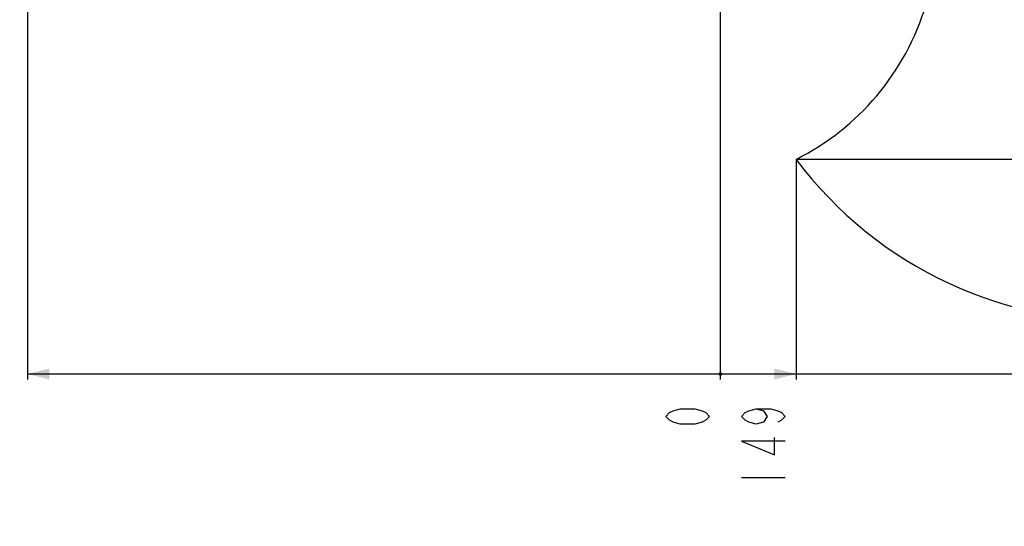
# Model space of a CAD drawing. Header units: millimetres. Extents: x 0 to 8493, y 0 to 6007.
# Tile 78 of 111: x 2990 to 4924, y 2036 to 3031. Entities that reach past the tile are written whole.
import ezdxf

# ---------------------------------------------------------------- set-up
doc = ezdxf.new("R2010")
doc.units = ezdxf.units.MM
doc.header["$LTSCALE"] = 467.107143
doc.layers.get('0').update_dxf_attribs({"linetype": 'CONTINUOUS'})
for name, color, linetype in [('304103000034_DXF_DIMENSION', 7, 'CONTINUOUS'), ('304103000046_DXF_DIMENSION', 7, 'CONTINUOUS'), ('最大动作范围图_DXF_CONTINUOUS_LINE', 7, 'CONTINUOUS'), ('最大动作范围图_DXF_DIMENSION', 7, 'CONTINUOUS')]:
    doc.layers.add(name, color=color, linetype=linetype)
doc.styles.get("Standard").update_dxf_attribs({"font": 'txt', "width": 0.7})
doc.dimstyles.new('DIMSTYLE_3', dxfattribs={"dimtxt": 85.714286, "dimasz": 42.857143, "dimexe": 1.5, "dimexo": 0, "dimgap": 3, "dimtad": 0, "dimtih": 1, "dimtoh": 1, "dimdec": 1, "dimdsep": 46, "dimtxsty": 'Standard', "dimblk": '_FILLED', "dimblk1": '_FILLED', "dimblk2": '_FILLED', "dimcen": 0.09, "dimclrt": 5, "dimazin": 2, "dimtp": 0.1, "dimtm": 0.1, "dimtfac": 1, "dimtdec": 1, "dimtofl": 0, "dimtmove": 0, "dimatfit": 3, "dimldrblk": '_FILLED', "dimfxl": 0, "dimtolj": 1, "dimarcsym": 0})
doc.dimstyles.new('DIMSTYLE_4', dxfattribs={"dimtxt": 85.714286, "dimasz": 42.857143, "dimexe": 1.5, "dimexo": 0, "dimgap": 3, "dimtad": 0, "dimtih": 1, "dimtoh": 1, "dimdsep": 46, "dimtxsty": 'Standard', "dimblk": '_FILLED', "dimblk1": '_FILLED', "dimblk2": '_FILLED', "dimcen": 0.09, "dimclrt": 5, "dimazin": 2, "dimtp": 0.01, "dimtm": 0.01, "dimtfac": 1, "dimtofl": 0, "dimtmove": 0, "dimatfit": 3, "dimldrblk": '_FILLED', "dimfxl": 0, "dimtolj": 1, "dimarcsym": 0})

# ---------------------------------------------------------------- blocks, each defined once
blk = doc.blocks.new('*D16')
at = {"layer": '304103000034_DXF_DIMENSION', "color": 2, "linetype": 'Continuous', "transparency": 16777216}
blk.add_line((4515.4, 2756.8), (4515.4, 2324.7), dxfattribs=at)
blk = doc.blocks.new('_FILLED')
at = {"color": 0, "linetype": 'ByBlock'}
blk.add_solid([(0, 0), (-1, 0.25), (-1, -0.25)], dxfattribs=at)
blk = doc.blocks.new('*D17')
at = {"layer": '最大动作范围图_DXF_DIMENSION', "color": 2, "linetype": 'Continuous', "transparency": 16777216}
blk.add_line((4366.4, 3085.1), (4366.4, 2324.7), dxfattribs=at)
blk = doc.blocks.new('*D18')
at = {"layer": '最大动作范围图_DXF_DIMENSION', "color": 2, "linetype": 'Continuous', "transparency": 16777216}
blk.add_line((5831.1, 2834.5), (5831.1, 2324.7), dxfattribs=at)
blk = doc.blocks.new('*D19')
at = {"layer": '最大动作范围图_DXF_DIMENSION', "color": 2, "linetype": 'Continuous', "transparency": 16777216}
blk.add_line((3005.4, 3474.1), (3005.4, 2324.7), dxfattribs=at)
blk = doc.blocks.new('*D20')
at = {"layer": '304103000046_DXF_DIMENSION', "color": 2, "linetype": 'Continuous', "transparency": 16777216}
blk.add_line((5147.6, 2439.9), (6289.7, 2439.9), dxfattribs=at)
blk = doc.blocks.new('*D29')
at = {"layer": '最大动作范围图_DXF_DIMENSION', "color": 2, "linetype": 'Continuous', "transparency": 16777216}
for p, q in [((4515.4, 2756.8), (5935.8, 2756.8)), ((5935.8, 2756.8), (6073.2, 2650.6)), ((6073.2, 2650.6), (6289.7, 2650.6))]:
    blk.add_line(p, q, dxfattribs=at)
blk = doc.blocks.new('*D36')
at = {"layer": '最大动作范围图_DXF_DIMENSION', "color": 2, "linetype": 'Continuous', "transparency": 16777216}
blk.add_line((5147.6, 2439.5), (5147.6, 2324.7), dxfattribs=at)

msp = doc.modelspace()

# ---------------------------------------------------------------- linework, layer by layer
at = {"color": 2, "linetype": 'Continuous'}
msp.add_line((3005.427, 2335.404), (5831.073, 2335.404), dxfattribs=at)
at = {"color": 2, "linetype": 'Continuous', "const_width": 3.571}
msp.add_lwpolyline([(4364.642, 2335.404, 1), (4368.213, 2335.404, 1)], format="xyb", close=True, dxfattribs=at)
msp.add_lwpolyline([(4364.642, 2335.404, 1), (4368.213, 2335.404, 1)], format="xyb", close=True, dxfattribs=at)
msp.add_lwpolyline([(4364.642, 2335.404, 1), (4368.213, 2335.404, 1)], format="xyb", close=True, dxfattribs=at)
msp.add_lwpolyline([(4364.642, 2335.404, 1), (4368.213, 2335.404, 1)], format="xyb", close=True, dxfattribs=at)
at = {"color": 2, "linetype": 'Continuous'}
for points in [[(3005.427, 2335.404), (3048.284, 2346.118), (3048.284, 2324.689)], [(4515.427, 2335.404), (4472.57, 2324.689), (4472.57, 2346.118)]]:
    msp.add_solid(points, dxfattribs=at)
at = {"layer": '304103000034_DXF_DIMENSION', "color": 5, "linetype": 'Continuous'}
msp.add_line((4408.284, 2131.832), (4493.999, 2131.832), dxfattribs=at)
for points in [[(4436.856, 2266.832), (4451.141, 2263.082), (4458.285, 2251.832), (4451.141, 2240.582), (4436.856, 2236.832), (4422.57, 2240.582), (4415.427, 2244.332), (4408.284, 2251.832), (4415.427, 2259.332), (4422.57, 2263.082), (4436.856, 2266.832), (4465.428, 2266.832), (4479.713, 2263.082), (4486.856, 2259.332), (4493.999, 2251.832), (4486.856, 2244.332), (4479.713, 2240.582)], [(4493.999, 2203.082), (4408.284, 2203.082), (4472.57, 2176.832), (4472.57, 2210.582)]]:
    msp.add_lwpolyline(points, dxfattribs=at)
at = {"layer": '最大动作范围图_DXF_CONTINUOUS_LINE', "color": 2, "linetype": 'Continuous'}
for centre, radius, start, end in [((4515.98, 3594.124), 1519.177, 329.783411, 184.530522), ((4291.427, 3203.78), 500, 296.615438, 29.686854), ((5147.626, 3229.124), 789.177, 216.766058, 330)]:
    msp.add_arc(centre, radius, start, end, dxfattribs=at)
at = {"layer": '最大动作范围图_DXF_DIMENSION', "color": 5, "linetype": 'Continuous'}
msp.add_lwpolyline([(4344.999, 2251.832), (4337.856, 2244.332), (4330.713, 2240.582), (4316.427, 2236.832), (4287.856, 2236.832), (4273.57, 2240.582), (4266.427, 2244.332), (4259.284, 2251.832), (4266.427, 2259.332), (4273.57, 2263.082), (4287.856, 2266.832), (4316.427, 2266.832), (4330.713, 2263.082), (4337.856, 2259.332), (4344.999, 2251.832)], dxfattribs=at)

# ---------------------------------------------------------------- dimensions: what is measured, and where the dimension line sits
at = {"layer": '304103000034_DXF_DIMENSION', "color": 2, "linetype": 'Continuous'}
dim = msp.add_ordinate_dim(feature_location=(4515.427, 2756.763), offset=(0, -432.074), dtype=1, origin=(4366.427, 3085.14), dimstyle='DIMSTYLE_4', override={"dimgap": 21.428564, "dimtad": 1, "dimtih": 0, "dimtoh": 0}, dxfattribs=at)
dim.commit()
dim.dimension.update_dxf_attribs({"geometry": '*D16', "text_midpoint": (4493.999, 2101.832)})
at = {"layer": '304103000046_DXF_DIMENSION', "color": 2, "linetype": 'Continuous'}
dim = msp.add_ordinate_dim(feature_location=(5147.626, 2439.948), offset=(1142.031, 0), dtype=0, origin=(4552.285, 3057.124), dimstyle='DIMSTYLE_3', override={"dimgap": 21.428459, "dimtad": 1, "dimtih": 0, "dimtoh": 0}, dxfattribs=at)
dim.commit()
dim.dimension.update_dxf_attribs({"geometry": '*D20', "text_midpoint": (6332.514, 2461.376)})
at = {"layer": '最大动作范围图_DXF_DIMENSION', "color": 2, "linetype": 'Continuous'}
for feature_location, offset, dtype, origin, dimstyle, override, picture, middle in [((3005.427, 3474.124), (0, -1149.435), 1, (4366.427, 3474.124), 'DIMSTYLE_4', {"dimgap": 21.428581, "dimtad": 1, "dimtih": 0, "dimtoh": 0}, '*D19', (2983.999, 2041.832)), ((5147.626, 2439.453), (0, -114.764), 1, (4366.427, 3229.124), 'DIMSTYLE_3', {"dimgap": 21.428598, "dimtad": 1, "dimtih": 0, "dimtoh": 0}, '*D36', (5126.197, 1981.832)), ((4366.427354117, 3085.139971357), (0, -760.450504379), 1, (4366.427354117, 3085.139971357), 'DIMSTYLE_4', {"dimgap": 21.42853, "dimtad": 1, "dimtih": 0, "dimtoh": 0}, '*D17', (4344.998782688, 2221.832324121)), ((4515.427, 2756.763), (1774.229, -106.207), 0, (4515.427, 3057.124), 'DIMSTYLE_3', {"dimgap": 21.428668, "dimtad": 1, "dimtih": 0, "dimtoh": 0}, '*D29', (6332.514, 2671.984)), ((5831.073, 2834.536), (0, -509.847), 1, (4366.427, 2834.536), 'DIMSTYLE_3', {"dimgap": 21.428615, "dimtad": 1, "dimtih": 0, "dimtoh": 0}, '*D18', (5809.644, 1921.832))]:
    dim = msp.add_ordinate_dim(feature_location=feature_location, offset=offset, dtype=dtype, origin=origin, dimstyle=dimstyle, override=override, dxfattribs=at)
    dim.commit()
    dim.dimension.update_dxf_attribs({"geometry": picture, "text_midpoint": middle})

doc.saveas('drawing.dxf')
